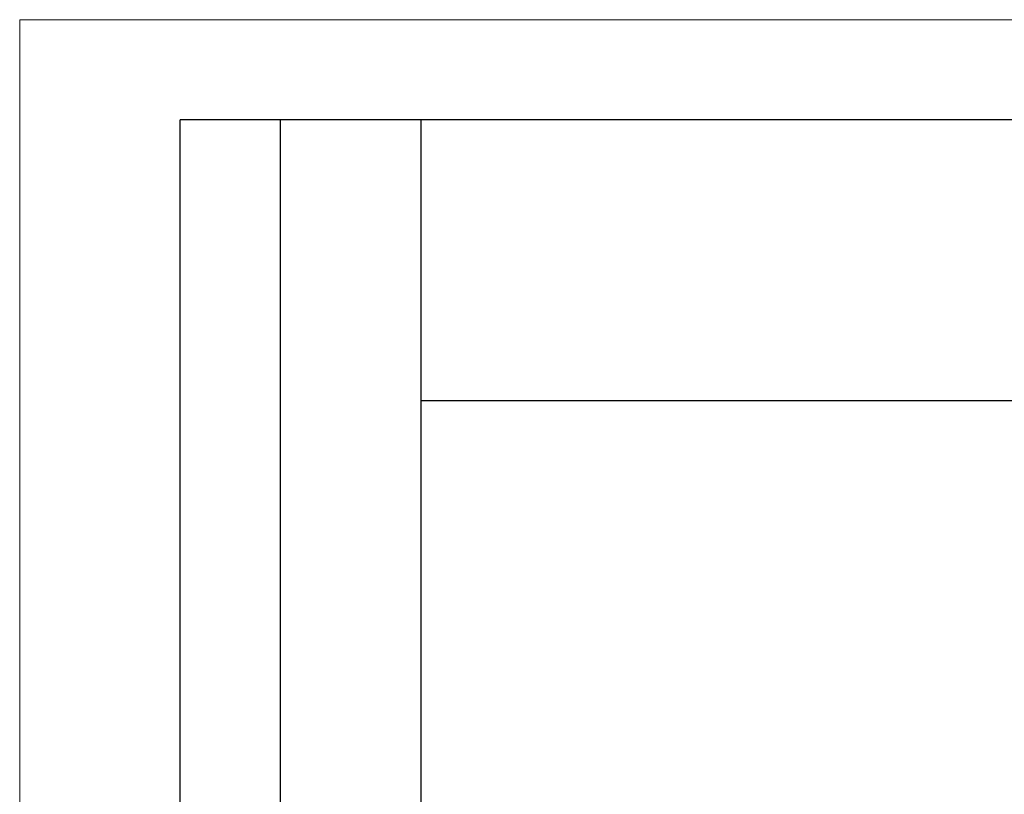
# Model space of a CAD drawing. Header units: millimetres. Extents: x 0 to 420, y 0 to 297.
# Tile 16 of 64: x 0 to 49, y 258 to 297. Entities that reach past the tile are written whole.
import ezdxf

# ---------------------------------------------------------------- set-up
doc = ezdxf.new("R2010")
doc.units = ezdxf.units.MM
doc.layers.add('ОСЕВЫЕ', color=7, linetype='Continuous')

msp = doc.modelspace()

# ---------------------------------------------------------------- linework, layer by layer
at = {"color": 7, "linetype": 'Continuous', "lineweight": 25}
for p, q in [((8, 172), (8, 292)), ((20, 292), (8, 292)), ((8, 172), (8, 292)), ((13, 172), (13, 292)), ((13, 172), (13, 292)), ((20, 292), (20, 5)), ((415, 292), (20, 292)), ((20, 292), (20, 5)), ((20, 278), (90, 278))]:
    msp.add_line(p, q, dxfattribs=at)
at = {"layer": 'ОСЕВЫЕ', "lineweight": 18}
for q in [(420, 297), (0, 0)]:
    msp.add_line((0, 297), q, dxfattribs=at)

doc.saveas('drawing.dxf')
